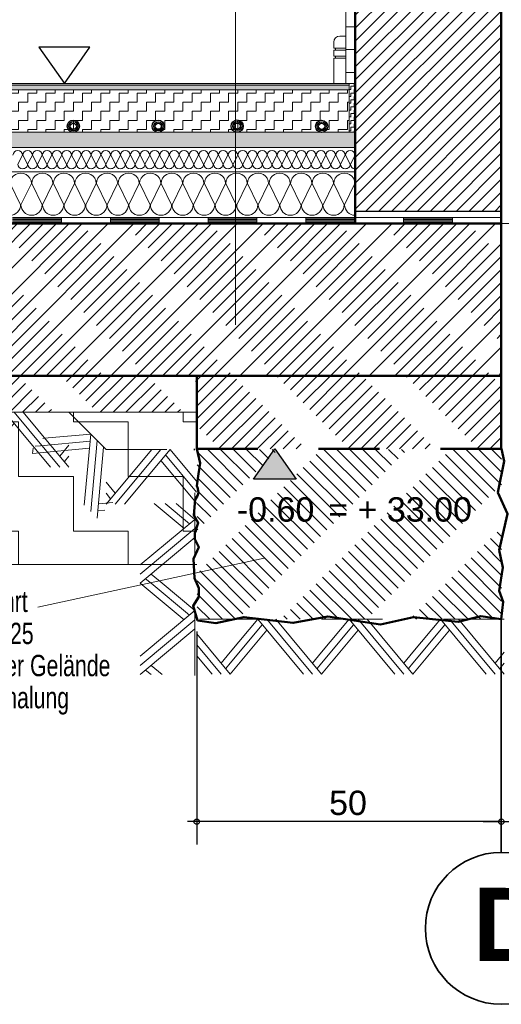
# Model space of a CAD drawing. Header units: metres. Extents: x 1306 to 1412, y -79 to 41.
# Tile 25 of 256: x 1388.522 to 1389.313, y -71.787 to -70.17. Entities that reach past the tile are written whole.
import ezdxf

# ---------------------------------------------------------------- set-up
doc = ezdxf.new("R2010")
doc.units = ezdxf.units.M
doc.header["$PDMODE"] = 65
for name, pattern in [('AUSGEZOGEN', [0]), ('PUNKT2_S9', [0.0015, 0, -0.0015]), ('STRICHLINIE2_S3', [0.055, 0.04, -0.015]), ('STRICHLINIE_S4', [0.008, 0.006, -0.002]), ('STRICHPUNKT2_S5', [0.5, 0.35, -0.05, 0.05, -0.05]), ('VERDECKT2_S2', [0.15, 0.1, -0.05])]:
    doc.linetypes.add(name, pattern=pattern)
doc.layers.add('XR$9$_43212', color=7, linetype='Continuous')
for name, color, linetype, lineweight in [('XR$9$Achsen', 4, 'AUSGEZOGEN', 13), ('XR$9$Allgemein', 4, 'AUSGEZOGEN', 13), ('XR$9$Fenster', 3, 'AUSGEZOGEN', 18), ('XR$9$Legende', 4, 'AUSGEZOGEN', 13), ('XR$9$Logos', 255, 'AUSGEZOGEN', 13), ('XR$9$Maßlinie 1_50', 7, 'AUSGEZOGEN', 25), ('XR$9$Muster', 4, 'AUSGEZOGEN', 13), ('XR$9$Schraffur', 4, 'AUSGEZOGEN', 13), ('XR$9$Text 1_100', 3, 'AUSGEZOGEN', 18), ('XR$9$Text 1_50', 3, 'AUSGEZOGEN', 18), ('XR$9$Türen', 3, 'AUSGEZOGEN', 18), ('XR$9$Wand', 1, 'AUSGEZOGEN', 50), ('XR$9$Wand Mauerwerk tr', 42, 'AUSGEZOGEN', 18), ('XR$9$Wegeflächen', 4, 'AUSGEZOGEN', 13)]:
    doc.layers.add(name, color=color, linetype=linetype, lineweight=lineweight)
doc.styles.add('ARIAL', font='arial.ttf')
doc.dimstyles.new('DIMSTYLE_32', dxfattribs={"dimtxt": 0.04, "dimasz": 0.03, "dimexe": 0, "dimexo": 1e-06, "dimgap": 0.02, "dimtad": 2, "dimdec": 1, "dimlfac": 100, "dimrnd": 0.5, "dimzin": 4, "dimdsep": 46, "dimtxsty": 'ARIAL', "dimblk1": 'ALL_ML_KREIS', "dimblk2": 'ALL_ML_KREIS', "dimsah": 1, "dimcen": 0, "dimse1": 1, "dimse2": 1, "dimclrd": 7, "dimclre": 7, "dimclrt": 7, "dimadec": 0, "dimazin": 0, "dimtfac": 1, "dimtdec": 0, "dimtix": 1, "dimtmove": 2, "dimatfit": 3, "dimfxl": 0, "dimtzin": 0, "dimlwd": 0, "dimlwe": 25, "dimarcsym": 0})

# ---------------------------------------------------------------- blocks, each defined once
blk = doc.blocks.new('NSY153')
at = {"color": 0, "linetype": 'ByBlock', "lineweight": -2}
for radius in [0.005, 0.00375, 0.0025]:
    blk.add_circle((0, 0), radius, dxfattribs=at)
blk = doc.blocks.new('NSY144')
at = {"color": 0, "linetype": 'ByBlock', "lineweight": -2}
for p, q in [((0.035, 0.05), (-0.035, 0.05)), ((-0.035, 0.05), (0, 0)), ((0, 0), (0.035, 0.05))]:
    blk.add_line(p, q, dxfattribs=at)
blk = doc.blocks.new('MUSTERELEMENT_2')
at = {"layer": 'XR$9$Muster', "color": 4, "linetype": 'AUSGEZOGEN', "lineweight": 13, "transparency": 33554687}
for p, q in [((1388.5103, -70.4945), (1388.6708, -70.4945)), ((1388.5103, -70.4965), (1388.5905, -70.4965)), ((1388.5103, -70.4985), (1388.5905, -70.4985)), ((1388.5103, -70.5005), (1388.5905, -70.5005)), ((1388.5103, -70.5025), (1388.5905, -70.5025)), ((1388.5905, -70.4945), (1388.5905, -70.5045)), ((1388.6708, -70.4945), (1388.8313, -70.4945)), ((1388.6708, -70.4945), (1388.6708, -70.5045)), ((1388.6708, -70.4945), (1388.6708, -70.5045)), ((1388.6708, -70.4965), (1388.751, -70.4965)), ((1388.6708, -70.4985), (1388.751, -70.4985)), ((1388.6708, -70.5005), (1388.751, -70.5005)), ((1388.6708, -70.5025), (1388.751, -70.5025)), ((1388.751, -70.4945), (1388.751, -70.5045)), ((1388.8313, -70.4945), (1388.9918, -70.4945)), ((1388.8313, -70.4945), (1388.8313, -70.5045)), ((1388.8313, -70.4945), (1388.8313, -70.5045)), ((1388.8313, -70.4965), (1388.9115, -70.4965)), ((1388.8313, -70.4985), (1388.9115, -70.4985)), ((1388.8313, -70.5005), (1388.9115, -70.5005)), ((1388.8313, -70.5025), (1388.9115, -70.5025)), ((1388.9115, -70.4945), (1388.9115, -70.5045)), ((1388.9918, -70.4945), (1389.1523, -70.4945)), ((1388.9918, -70.4945), (1388.9918, -70.5045)), ((1388.9918, -70.4945), (1388.9918, -70.5045)), ((1388.9918, -70.4965), (1389.072, -70.4965)), ((1388.9918, -70.4985), (1389.072, -70.4985)), ((1388.9918, -70.5005), (1389.072, -70.5005)), ((1388.9918, -70.5025), (1389.072, -70.5025)), ((1389.072, -70.4945), (1389.072, -70.5045)), ((1389.1523, -70.4945), (1389.3127, -70.4945)), ((1389.1523, -70.4945), (1389.1523, -70.5045)), ((1389.1523, -70.4945), (1389.1523, -70.5045)), ((1389.1523, -70.4965), (1389.2325, -70.4965)), ((1389.1523, -70.4985), (1389.2325, -70.4985)), ((1389.1523, -70.5005), (1389.2325, -70.5005)), ((1389.1523, -70.5025), (1389.2325, -70.5025)), ((1389.2325, -70.4945), (1389.2325, -70.5045)), ((1389.3127, -70.4945), (1389.3127, -70.4945)), ((1389.3127, -70.4945), (1389.3127, -70.5045)), ((1389.3127, -70.4945), (1389.3127, -70.5045)), ((1389.3127, -70.4965), (1389.3127, -70.4965)), ((1389.3127, -70.4985), (1389.3127, -70.4985)), ((1389.3127, -70.5005), (1389.3127, -70.5005)), ((1389.3127, -70.5025), (1389.3127, -70.5025)), ((1388.5103, -70.5045), (1388.6708, -70.5045)), ((1388.6708, -70.5045), (1388.8313, -70.5045)), ((1388.8313, -70.5045), (1388.9918, -70.5045)), ((1388.9918, -70.5045), (1389.1523, -70.5045)), ((1389.1523, -70.5045), (1389.3127, -70.5045)), ((1389.3127, -70.5045), (1389.3127, -70.5045))]:
    blk.add_line(p, q, dxfattribs=at)
blk = doc.blocks.new('MUSTERELEMENT_3')
at = {"layer": 'XR$9$Schraffur', "color": 52, "linetype": 'AUSGEZOGEN', "lineweight": 13, "transparency": 33554687}
for p, q in [((1388.5266, -70.392), (1388.5189, -70.407)), ((1388.5346, -70.407), (1388.5269, -70.392)), ((1388.5427, -70.392), (1388.5349, -70.407)), ((1388.5507, -70.407), (1388.543, -70.392)), ((1388.5587, -70.392), (1388.551, -70.407)), ((1388.5667, -70.407), (1388.559, -70.392)), ((1388.5748, -70.392), (1388.5671, -70.407)), ((1388.5828, -70.407), (1388.5751, -70.392)), ((1388.5908, -70.392), (1388.5831, -70.407)), ((1388.5989, -70.407), (1388.5911, -70.392)), ((1388.6069, -70.392), (1388.5992, -70.407)), ((1388.6149, -70.407), (1388.6072, -70.392)), ((1388.6229, -70.392), (1388.6152, -70.407)), ((1388.631, -70.407), (1388.6233, -70.392)), ((1388.639, -70.392), (1388.6313, -70.407)), ((1388.647, -70.407), (1388.6393, -70.392)), ((1388.6551, -70.392), (1388.6474, -70.407)), ((1388.6631, -70.407), (1388.6554, -70.392)), ((1388.6711, -70.392), (1388.6634, -70.407)), ((1388.6791, -70.407), (1388.6714, -70.392)), ((1388.6872, -70.392), (1388.6795, -70.407)), ((1388.6952, -70.407), (1388.6875, -70.392)), ((1388.7032, -70.392), (1388.6955, -70.407)), ((1388.7113, -70.407), (1388.7036, -70.392)), ((1388.7193, -70.392), (1388.7116, -70.407)), ((1388.7273, -70.407), (1388.7196, -70.392)), ((1388.7354, -70.392), (1388.7276, -70.407)), ((1388.7434, -70.407), (1388.7357, -70.392)), ((1388.7514, -70.392), (1388.7437, -70.407)), ((1388.7594, -70.407), (1388.7517, -70.392)), ((1388.7675, -70.392), (1388.7598, -70.407)), ((1388.7755, -70.407), (1388.7678, -70.392)), ((1388.7835, -70.392), (1388.7758, -70.407)), ((1388.7916, -70.407), (1388.7838, -70.392)), ((1388.7996, -70.392), (1388.7919, -70.407)), ((1388.8076, -70.407), (1388.7999, -70.392)), ((1388.8156, -70.392), (1388.8079, -70.407)), ((1388.8237, -70.407), (1388.816, -70.392)), ((1388.8317, -70.392), (1388.824, -70.407)), ((1388.8397, -70.407), (1388.832, -70.392)), ((1388.8478, -70.392), (1388.8401, -70.407)), ((1388.8558, -70.407), (1388.8481, -70.392)), ((1388.8638, -70.392), (1388.8561, -70.407)), ((1388.8718, -70.407), (1388.8641, -70.392)), ((1388.8799, -70.392), (1388.8722, -70.407)), ((1388.8879, -70.407), (1388.8802, -70.392)), ((1388.8959, -70.392), (1388.8882, -70.407)), ((1388.904, -70.407), (1388.8963, -70.392)), ((1388.912, -70.392), (1388.9043, -70.407)), ((1388.92, -70.407), (1388.9123, -70.392)), ((1388.9281, -70.392), (1388.9203, -70.407)), ((1388.9361, -70.407), (1388.9284, -70.392)), ((1388.9441, -70.392), (1388.9364, -70.407)), ((1388.9521, -70.407), (1388.9444, -70.392)), ((1388.9602, -70.392), (1388.9525, -70.407)), ((1388.9682, -70.407), (1388.9605, -70.392)), ((1388.9762, -70.392), (1388.9685, -70.407)), ((1388.9843, -70.407), (1388.9765, -70.392)), ((1388.9923, -70.392), (1388.9846, -70.407)), ((1389.0003, -70.407), (1388.9926, -70.392)), ((1389.0083, -70.392), (1389.0006, -70.407)), ((1389.0164, -70.407), (1389.0087, -70.392)), ((1389.0244, -70.392), (1389.0167, -70.407)), ((1389.0324, -70.407), (1389.0247, -70.392)), ((1389.0405, -70.392), (1389.0328, -70.407)), ((1389.0485, -70.407), (1389.0408, -70.392)), ((1389.0565, -70.392), (1389.0488, -70.407)), ((1389.0645, -70.407), (1389.0568, -70.392)), ((1389.0726, -70.392), (1389.0649, -70.407))]:
    blk.add_line(p, q, dxfattribs=at)
for centre, start_param, end_param in [((1388.5187, -70.392), 3.141593, 6.283185), ((1388.5348, -70.392), 3.141593, 6.283185), ((1388.5508, -70.392), 3.141593, 6.283185), ((1388.5669, -70.392), 3.141593, 6.283185), ((1388.583, -70.392), 3.141593, 6.283185), ((1388.599, -70.392), 3.141593, 6.283185), ((1388.6151, -70.392), 3.141593, 6.283185), ((1388.6311, -70.392), 3.141593, 6.283185), ((1388.6472, -70.392), 3.141593, 6.283185), ((1388.6632, -70.392), 3.141593, 6.283185), ((1388.6793, -70.392), 3.141593, 6.283185), ((1388.6954, -70.392), 3.141593, 6.283185), ((1388.7114, -70.392), 3.141593, 6.283185), ((1388.7275, -70.392), 3.141593, 6.283185), ((1388.7435, -70.392), 3.141593, 6.283185), ((1388.7596, -70.392), 3.141593, 6.283185), ((1388.7757, -70.392), 3.141593, 6.283185), ((1388.7917, -70.392), 3.141593, 6.283185), ((1388.8078, -70.392), 3.141593, 6.283185), ((1388.8238, -70.392), 3.141593, 6.283185), ((1388.8399, -70.392), 3.141593, 6.283185), ((1388.8559, -70.392), 3.141593, 6.283185), ((1388.872, -70.392), 3.141593, 6.283185), ((1388.8881, -70.392), 3.141593, 6.283185), ((1388.9041, -70.392), 3.141593, 6.283185), ((1388.9202, -70.392), 3.141593, 6.283185), ((1388.9362, -70.392), 3.141593, 6.283185), ((1388.9523, -70.392), 3.141593, 6.283185), ((1388.9684, -70.392), 3.141593, 6.283185), ((1388.9844, -70.392), 3.141593, 6.283185), ((1389.0005, -70.392), 3.141593, 6.283185), ((1389.0165, -70.392), 3.141593, 6.283185), ((1389.0326, -70.392), 3.141593, 6.283185), ((1389.0487, -70.392), 3.141593, 6.283185), ((1389.0647, -70.392), 3.141593, 6.283185), ((1388.5268, -70.407), 0, 1.570796), ((1388.5268, -70.407), 1.570796, 3.141593), ((1388.5428, -70.407), 0, 1.570796), ((1388.5428, -70.407), 1.570796, 3.141593), ((1388.5589, -70.407), 0, 1.570796), ((1388.5589, -70.407), 1.570796, 3.141593), ((1388.5749, -70.407), 0, 1.570796), ((1388.5749, -70.407), 1.570796, 3.141593), ((1388.591, -70.407), 0, 1.570796), ((1388.591, -70.407), 1.570796, 3.141593), ((1388.607, -70.407), 0, 1.570796), ((1388.607, -70.407), 1.570796, 3.141593), ((1388.6231, -70.407), 0, 1.570796), ((1388.6231, -70.407), 1.570796, 3.141593), ((1388.6392, -70.407), 0, 1.570796), ((1388.6392, -70.407), 1.570796, 3.141593), ((1388.6552, -70.407), 0, 1.570796), ((1388.6552, -70.407), 1.570796, 3.141593), ((1388.6713, -70.407), 0, 1.570796), ((1388.6713, -70.407), 1.570796, 3.141593), ((1388.6873, -70.407), 0, 1.570796), ((1388.6873, -70.407), 1.570796, 3.141593), ((1388.7034, -70.407), 0, 1.570796), ((1388.7034, -70.407), 1.570796, 3.141593), ((1388.7195, -70.407), 0, 1.570796), ((1388.7195, -70.407), 1.570796, 3.141593), ((1388.7355, -70.407), 0, 1.570796), ((1388.7355, -70.407), 1.570796, 3.141593), ((1388.7516, -70.407), 0, 1.570796), ((1388.7516, -70.407), 1.570796, 3.141593), ((1388.7676, -70.407), 0, 1.570796), ((1388.7676, -70.407), 1.570796, 3.141593), ((1388.7837, -70.407), 0, 1.570796), ((1388.7837, -70.407), 1.570796, 3.141593), ((1388.7997, -70.407), 0, 1.570796), ((1388.7997, -70.407), 1.570796, 3.141593), ((1388.8158, -70.407), 0, 1.570796), ((1388.8158, -70.407), 1.570796, 3.141593), ((1388.8319, -70.407), 0, 1.570796), ((1388.8319, -70.407), 1.570796, 3.141593), ((1388.8479, -70.407), 0, 1.570796), ((1388.8479, -70.407), 1.570796, 3.141593), ((1388.864, -70.407), 0, 1.570796), ((1388.864, -70.407), 1.570796, 3.141593), ((1388.88, -70.407), 0, 1.570796), ((1388.88, -70.407), 1.570796, 3.141593), ((1388.8961, -70.407), 0, 1.570796), ((1388.8961, -70.407), 1.570796, 3.141593), ((1388.9122, -70.407), 0, 1.570796), ((1388.9122, -70.407), 1.570796, 3.141593), ((1388.9282, -70.407), 0, 1.570796), ((1388.9282, -70.407), 1.570796, 3.141593), ((1388.9443, -70.407), 0, 1.570796), ((1388.9443, -70.407), 1.570796, 3.141593), ((1388.9603, -70.407), 0, 1.570796), ((1388.9603, -70.407), 1.570796, 3.141593), ((1388.9764, -70.407), 0, 1.570796), ((1388.9764, -70.407), 1.570796, 3.141593), ((1388.9924, -70.407), 0, 1.570796), ((1388.9924, -70.407), 1.570796, 3.141593), ((1389.0085, -70.407), 0, 1.570796), ((1389.0085, -70.407), 1.570796, 3.141593), ((1389.0246, -70.407), 0, 1.570796), ((1389.0246, -70.407), 1.570796, 3.141593), ((1389.0406, -70.407), 0, 1.570796), ((1389.0406, -70.407), 1.570796, 3.141593), ((1389.0567, -70.407), 0, 1.570796), ((1389.0567, -70.407), 1.570796, 3.141593), ((1389.0727, -70.407), 0, 1.570796)]:
    blk.add_ellipse(centre, major_axis=(-0.00787, 0), ratio=0.934093, start_param=start_param, end_param=end_param, dxfattribs=at)
blk = doc.blocks.new('MUSTERELEMENT_4')
at = {"layer": 'XR$9$Schraffur', "color": 52, "linetype": 'AUSGEZOGEN', "lineweight": 13, "transparency": 33554687}
for p, q in [((1388.5063, -70.4386), (1388.5233, -70.4736)), ((1388.524, -70.4736), (1388.541, -70.4386)), ((1388.5417, -70.4386), (1388.5588, -70.4736)), ((1388.5595, -70.4736), (1388.5765, -70.4386)), ((1388.5772, -70.4386), (1388.5942, -70.4736)), ((1388.5949, -70.4736), (1388.6119, -70.4386)), ((1388.6126, -70.4386), (1388.6296, -70.4736)), ((1388.6303, -70.4736), (1388.6473, -70.4386)), ((1388.648, -70.4386), (1388.665, -70.4736)), ((1388.6657, -70.4736), (1388.6827, -70.4386)), ((1388.6834, -70.4386), (1388.7004, -70.4736)), ((1388.7012, -70.4736), (1388.7182, -70.4386)), ((1388.7189, -70.4386), (1388.7359, -70.4736)), ((1388.7366, -70.4736), (1388.7536, -70.4386)), ((1388.7543, -70.4386), (1388.7713, -70.4736)), ((1388.772, -70.4736), (1388.789, -70.4386)), ((1388.7897, -70.4386), (1388.8067, -70.4736)), ((1388.8074, -70.4736), (1388.8244, -70.4386)), ((1388.8251, -70.4386), (1388.8421, -70.4736)), ((1388.8428, -70.4736), (1388.8598, -70.4386)), ((1388.8606, -70.4386), (1388.8776, -70.4736)), ((1388.8783, -70.4736), (1388.8953, -70.4386)), ((1388.896, -70.4386), (1388.913, -70.4736)), ((1388.9137, -70.4736), (1388.9307, -70.4386)), ((1388.9314, -70.4386), (1388.9484, -70.4736)), ((1388.9491, -70.4736), (1388.9661, -70.4386)), ((1388.9668, -70.4386), (1388.9838, -70.4736)), ((1388.9845, -70.4736), (1389.0015, -70.4386)), ((1389.0022, -70.4386), (1389.0192, -70.4736)), ((1389.02, -70.4736), (1389.037, -70.4386)), ((1389.0377, -70.4386), (1389.0547, -70.4736)), ((1389.0554, -70.4736), (1389.0724, -70.4386))]:
    blk.add_line(p, q, dxfattribs=at)
for centre, start_param, end_param in [((1388.5237, -70.4386), 0, 3.141593), ((1388.5591, -70.4386), 0, 3.141593), ((1388.5945, -70.4386), 0, 3.141593), ((1388.63, -70.4386), 0, 3.141593), ((1388.6654, -70.4386), 0, 3.141593), ((1388.7008, -70.4386), 0, 3.141593), ((1388.7362, -70.4386), 0, 3.141593), ((1388.7716, -70.4386), 0, 3.141593), ((1388.8071, -70.4386), 0, 3.141593), ((1388.8425, -70.4386), 0, 3.141593), ((1388.8779, -70.4386), 0, 3.141593), ((1388.9133, -70.4386), 0, 3.141593), ((1388.9488, -70.4386), 0, 3.141593), ((1388.9842, -70.4386), 0, 3.141593), ((1389.0196, -70.4386), 0, 3.141593), ((1389.055, -70.4386), 0, 3.141593), ((1388.506, -70.4736), 4.712389, 6.283185), ((1388.5414, -70.4736), 3.141593, 4.712389), ((1388.5414, -70.4736), 4.712389, 6.283185), ((1388.5768, -70.4736), 3.141593, 4.712389), ((1388.5768, -70.4736), 4.712389, 6.283185), ((1388.6122, -70.4736), 3.141593, 4.712389), ((1388.6122, -70.4736), 4.712389, 6.283185), ((1388.6477, -70.4736), 3.141593, 4.712389), ((1388.6477, -70.4736), 4.712389, 6.283185), ((1388.6831, -70.4736), 3.141593, 4.712389), ((1388.6831, -70.4736), 4.712389, 6.283185), ((1388.7185, -70.4736), 3.141593, 4.712389), ((1388.7185, -70.4736), 4.712389, 6.283185), ((1388.7539, -70.4736), 3.141593, 4.712389), ((1388.7539, -70.4736), 4.712389, 6.283185), ((1388.7894, -70.4736), 3.141593, 4.712389), ((1388.7894, -70.4736), 4.712389, 6.283185), ((1388.8248, -70.4736), 3.141593, 4.712389), ((1388.8248, -70.4736), 4.712389, 6.283185), ((1388.8602, -70.4736), 3.141593, 4.712389), ((1388.8602, -70.4736), 4.712389, 6.283185), ((1388.8956, -70.4736), 3.141593, 4.712389), ((1388.8956, -70.4736), 4.712389, 6.283185), ((1388.931, -70.4736), 3.141593, 4.712389), ((1388.931, -70.4736), 4.712389, 6.283185), ((1388.9665, -70.4736), 3.141593, 4.712389), ((1388.9665, -70.4736), 4.712389, 6.283185), ((1389.0019, -70.4736), 3.141593, 4.712389), ((1389.0019, -70.4736), 4.712389, 6.283185), ((1389.0373, -70.4736), 3.141593, 4.712389), ((1389.0373, -70.4736), 4.712389, 6.283185), ((1389.0727, -70.4736), 3.141593, 4.712389)]:
    blk.add_ellipse(centre, major_axis=(0.0174, 0), ratio=0.988063, start_param=start_param, end_param=end_param, dxfattribs=at)
blk = doc.blocks.new('MUSTERELEMENT_7')
at = {"layer": 'XR$9$Wand', "color": 52, "linetype": 'AUSGEZOGEN', "lineweight": 13, "transparency": 33554687}
for p, q in [((1388.9127, -71.1545), (1388.8677, -71.2085)), ((1388.9202, -71.1635), (1388.8677, -71.2265)), ((1388.9877, -71.2445), (1388.9127, -71.1545)), ((1389.0027, -71.2445), (1388.9277, -71.1545)), ((1389.0177, -71.2445), (1388.9427, -71.1545)), ((1389.0627, -71.1545), (1389.0177, -71.2085)), ((1389.0702, -71.1635), (1389.0177, -71.2265)), ((1389.1377, -71.2445), (1389.0627, -71.1545)), ((1389.1527, -71.2445), (1389.0777, -71.1545)), ((1389.1677, -71.2445), (1389.0927, -71.1545)), ((1389.2127, -71.1545), (1389.1677, -71.2085)), ((1389.2202, -71.1635), (1389.1677, -71.2265)), ((1389.2877, -71.2445), (1389.2127, -71.1545)), ((1389.3027, -71.2445), (1389.2277, -71.1545)), ((1389.3177, -71.2445), (1389.2427, -71.1545)), ((1388.8677, -71.2445), (1388.8127, -71.1785)), ((1388.9277, -71.1725), (1388.8677, -71.2445)), ((1389.0777, -71.1725), (1389.0177, -71.2445)), ((1389.2277, -71.1725), (1389.1677, -71.2445)), ((1388.8527, -71.2445), (1388.8127, -71.1965)), ((1388.8377, -71.2445), (1388.8127, -71.2145)), ((1388.8677, -71.2085), (1388.8527, -71.2265)), ((1389.0177, -71.2085), (1389.0027, -71.2265)), ((1389.1677, -71.2085), (1389.1527, -71.2265)), ((1389.3177, -71.2085), (1389.3027, -71.2265)), ((1388.8677, -71.2265), (1388.8602, -71.2355)), ((1389.0177, -71.2265), (1389.0102, -71.2355)), ((1389.1677, -71.2265), (1389.1602, -71.2355)), ((1389.3177, -71.2265), (1389.3102, -71.2355))]:
    blk.add_line(p, q, dxfattribs=at)
blk = doc.blocks.new('MUSTERELEMENT_12')
at = {"layer": 'XR$9$Wand', "color": 52, "linetype": 'AUSGEZOGEN', "lineweight": 13, "transparency": 33554687}
for p, q in [((1388.6637, -70.9654), (1388.7387, -70.8754)), ((1388.6787, -70.9654), (1388.7537, -70.8754)), ((1388.6937, -70.9654), (1388.7687, -70.8754)), ((1388.7687, -70.8754), (1388.8122, -70.9277)), ((1388.7612, -70.8844), (1388.8122, -70.9457)), ((1388.7537, -70.8934), (1388.8122, -70.9637)), ((1388.6637, -70.9294), (1388.6787, -70.9474)), ((1388.6637, -70.9474), (1388.6712, -70.9564))]:
    blk.add_line(p, q, dxfattribs=at)
blk = doc.blocks.new('MUSTERELEMENT_13')
at = {"layer": 'XR$9$Wand', "color": 52, "linetype": 'AUSGEZOGEN', "lineweight": 13, "transparency": 33554687}
for p, q in [((1388.5685, -70.8566), (1388.5598, -70.8574)), ((1388.6385, -70.8503), (1388.5685, -70.8566)), ((1388.6279, -70.967), (1388.6385, -70.8503)), ((1388.543, -70.8821), (1388.5438, -70.8734)), ((1388.6364, -70.8736), (1388.543, -70.8821)), ((1388.5558, -70.8694), (1388.5471, -70.8702)), ((1388.6374, -70.8619), (1388.5558, -70.8694)), ((1388.6385, -70.9776), (1388.6491, -70.8609)), ((1388.6491, -70.9882), (1388.6597, -70.8715)), ((1388.6746, -70.9627), (1388.6512, -70.9648)), ((1388.6618, -70.9754), (1388.6502, -70.9765))]:
    blk.add_line(p, q, dxfattribs=at)
blk = doc.blocks.new('MUSTERELEMENT_14')
at = {"layer": 'XR$9$Wand', "color": 52, "linetype": 'AUSGEZOGEN', "lineweight": 13, "transparency": 33554687}
for p, q in [((1387.8977, -70.8145), (1387.8723, -70.845)), ((1387.9052, -70.8235), (1387.8723, -70.863)), ((1387.9727, -70.9045), (1387.8977, -70.8145)), ((1387.9877, -70.9045), (1387.9127, -70.8145)), ((1388.0027, -70.9045), (1387.9277, -70.8145)), ((1388.0477, -70.8145), (1388.0027, -70.8685)), ((1388.0552, -70.8235), (1388.0027, -70.8865)), ((1388.1227, -70.9045), (1388.0477, -70.8145)), ((1388.1377, -70.9045), (1388.0627, -70.8145)), ((1388.1527, -70.9045), (1388.0777, -70.8145)), ((1388.1977, -70.8145), (1388.1527, -70.8685)), ((1388.2052, -70.8235), (1388.1527, -70.8865)), ((1388.2727, -70.9045), (1388.1977, -70.8145)), ((1388.2877, -70.9045), (1388.2127, -70.8145)), ((1388.3027, -70.9045), (1388.2277, -70.8145)), ((1388.3477, -70.8145), (1388.3027, -70.8685)), ((1388.3552, -70.8235), (1388.3027, -70.8865)), ((1388.4227, -70.9045), (1388.3477, -70.8145)), ((1388.4377, -70.9045), (1388.3627, -70.8145)), ((1388.4527, -70.9045), (1388.3777, -70.8145)), ((1388.4977, -70.8145), (1388.4527, -70.8685)), ((1388.5052, -70.8235), (1388.4527, -70.8865)), ((1388.5727, -70.9045), (1388.4977, -70.8145)), ((1388.5877, -70.9045), (1388.5127, -70.8145)), ((1388.6027, -70.9045), (1388.5277, -70.8145)), ((1387.9127, -70.8325), (1387.8723, -70.881)), ((1388.0627, -70.8325), (1388.0027, -70.9045)), ((1388.2127, -70.8325), (1388.1527, -70.9045)), ((1388.3627, -70.8325), (1388.3027, -70.9045)), ((1388.5127, -70.8325), (1388.4527, -70.9045)), ((1388.0027, -70.8685), (1387.9877, -70.8865)), ((1388.1527, -70.8685), (1388.1377, -70.8865)), ((1388.3027, -70.8685), (1388.2877, -70.8865)), ((1388.4527, -70.8685), (1388.4377, -70.8865)), ((1388.6027, -70.8685), (1388.5877, -70.8865)), ((1388.0027, -70.8865), (1387.9952, -70.8955)), ((1388.1527, -70.8865), (1388.1452, -70.8955)), ((1388.3027, -70.8865), (1388.2952, -70.8955)), ((1388.4527, -70.8865), (1388.4452, -70.8955)), ((1388.6027, -70.8865), (1388.5952, -70.8955))]:
    blk.add_line(p, q, dxfattribs=at)
blk = doc.blocks.new('MUSTERELEMENT_15')
at = {"layer": 'XR$9$Wand', "color": 52, "linetype": 'AUSGEZOGEN', "lineweight": 13, "transparency": 33554687}
for p, q in [((1388.7917, -71.0053), (1388.7428, -70.9645)), ((1388.8007, -70.9978), (1388.7608, -70.9645)), ((1388.8097, -70.9903), (1388.7788, -70.9645)), ((1388.7197, -71.0653), (1388.8097, -70.9903)), ((1388.7197, -71.0803), (1388.8097, -71.0053)), ((1388.7197, -71.0953), (1388.8097, -71.0203)), ((1388.7557, -71.0953), (1388.7377, -71.0803)), ((1388.7917, -71.1553), (1388.7197, -71.0953)), ((1388.7377, -71.0953), (1388.7287, -71.0878)), ((1388.8007, -71.1478), (1388.7377, -71.0953)), ((1388.8097, -71.1403), (1388.7557, -71.0953)), ((1388.7197, -71.2153), (1388.8097, -71.1403)), ((1388.7197, -71.2303), (1388.8097, -71.1553)), ((1388.7197, -71.2453), (1388.8097, -71.1703)), ((1388.7557, -71.2453), (1388.7377, -71.2303)), ((1388.7377, -71.2453), (1388.7287, -71.2378))]:
    blk.add_line(p, q, dxfattribs=at)
blk = doc.blocks.new('COMPLEX_KOTENVERMASSUNG_1')
at = {"layer": 'XR$9$_43212', "linetype": 'AUSGEZOGEN', "lineweight": 25, "transparency": 33554687}
blk.add_hatch(color=7, dxfattribs=at).paths.add_polyline_path([(1388.9757, -70.9245), (1388.9057, -70.9245), (1388.9407, -70.8745)], flags=16)
at = {"layer": 'XR$9$_43212', "color": 7, "linetype": 'AUSGEZOGEN', "lineweight": 25, "transparency": 33554687}
for p, q in [((1388.9057, -70.9245), (1388.9407, -70.8745)), ((1388.9407, -70.8745), (1388.9757, -70.9245)), ((1388.9407, -70.8745), (1388.9407, -70.8745)), ((1388.9407, -70.8745), (1388.9407, -70.8745)), ((1388.9407, -70.8745), (1388.9407, -70.8745)), ((1388.9407, -70.8745), (1388.9407, -70.8745)), ((1388.9757, -70.9245), (1388.9057, -70.9245))]:
    blk.add_line(p, q, dxfattribs=at)
at = {"layer": 'XR$9$_43212', "color": 7, "linetype": 'AUSGEZOGEN', "lineweight": 25, "transparency": 33554687, "insert": (1388.8784, -70.9947), "char_height": 0.04, "width": 0.147235, "attachment_point": 7, "style": 'ARIAL'}
blk.add_mtext('\\W1.00;-0.60', dxfattribs=at)
blk = doc.blocks.new('ALL_ML_KREIS')
at = {"color": 0, "linetype": 'ByBlock', "lineweight": -2}
for p, q in [((-1, 0), (0.5, 0)), ((0, -0.5), (0, 0.5))]:
    blk.add_line(p, q, dxfattribs=at)
blk.add_circle((0, 0), 0.15, dxfattribs=at)
blk = doc.blocks.new('*D1317')
at = {"layer": 'DEFPOINTS', "color": 7, "linetype": 'AUSGEZOGEN', "lineweight": 25, "transparency": 33554687}
for p in [(1388.9784, -70.7545), (1387.6685, -71.1545), (1388.5127, -71.1545)]:
    blk.add_point(p, dxfattribs=at)
at = {"layer": 'XR$9$Maßlinie 1_50', "color": 7, "linetype": 'AUSGEZOGEN', "lineweight": -2, "transparency": 33554687}
blk.add_line((1387.6685, -71.1545), (1387.6685, -70.7545), dxfattribs=at)
at = {"layer": 'XR$9$Maßlinie 1_50', "color": 7, "linetype": 'AUSGEZOGEN', "lineweight": 25, "transparency": 33554687, "xscale": 0.03, "yscale": 0.03, "zscale": 0.03}
for p, rotation in [((1387.6685, -70.7545), 90), ((1387.6685, -71.1545), 270)]:
    blk.add_blockref('ALL_ML_KREIS', p, dxfattribs=dict(at, rotation=rotation))
at = {"layer": 'XR$9$Maßlinie 1_50', "color": 7, "linetype": 'AUSGEZOGEN', "lineweight": 25, "transparency": 33554687, "insert": (1387.6378, -70.9563), "char_height": 0.04, "width": 0.16, "attachment_point": 5, "rotation": 90, "style": 'ARIAL'}
blk.add_mtext('\\A1;{\\A1;{40\\H0.026400;\\S^ ;}}', dxfattribs=at)
blk = doc.blocks.new('*D1318')
at = {"layer": 'DEFPOINTS', "color": 7, "linetype": 'AUSGEZOGEN', "lineweight": 25, "transparency": 33554687}
for p in [(1388.9784, -70.5045), (1387.6685, -70.7545), (1388.9784, -70.7545)]:
    blk.add_point(p, dxfattribs=at)
at = {"layer": 'XR$9$Maßlinie 1_50', "color": 7, "linetype": 'AUSGEZOGEN', "lineweight": -2, "transparency": 33554687}
blk.add_line((1387.6685, -70.7545), (1387.6685, -70.5045), dxfattribs=at)
at = {"layer": 'XR$9$Maßlinie 1_50', "color": 7, "linetype": 'AUSGEZOGEN', "lineweight": 25, "transparency": 33554687, "xscale": 0.03, "yscale": 0.03, "zscale": 0.03}
for p, rotation in [((1387.6685, -70.5045), 90), ((1387.6685, -70.7545), 270)]:
    blk.add_blockref('ALL_ML_KREIS', p, dxfattribs=dict(at, rotation=rotation))
at = {"layer": 'XR$9$Maßlinie 1_50', "color": 7, "linetype": 'AUSGEZOGEN', "lineweight": 25, "transparency": 33554687, "insert": (1387.6378, -70.6315), "char_height": 0.04, "width": 0.16, "attachment_point": 5, "rotation": 90, "style": 'ARIAL'}
blk.add_mtext('\\A1;{\\A1;{25\\H0.026400;\\S^ ;}}', dxfattribs=at)
blk = doc.blocks.new('*D1319')
at = {"layer": 'DEFPOINTS', "color": 7, "linetype": 'AUSGEZOGEN', "lineweight": 25, "transparency": 33554687}
for p in [(1388.9784, -70.2745), (1387.6685, -70.5045), (1388.9784, -70.5045)]:
    blk.add_point(p, dxfattribs=at)
at = {"layer": 'XR$9$Maßlinie 1_50', "color": 7, "linetype": 'AUSGEZOGEN', "lineweight": -2, "transparency": 33554687}
blk.add_line((1387.6685, -70.5045), (1387.6685, -70.2745), dxfattribs=at)
at = {"layer": 'XR$9$Maßlinie 1_50', "color": 7, "linetype": 'AUSGEZOGEN', "lineweight": 25, "transparency": 33554687, "xscale": 0.03, "yscale": 0.03, "zscale": 0.03}
for p, rotation in [((1387.6685, -70.2745), 90), ((1387.6685, -70.5045), 270)]:
    blk.add_blockref('ALL_ML_KREIS', p, dxfattribs=dict(at, rotation=rotation))
at = {"layer": 'XR$9$Maßlinie 1_50', "color": 7, "linetype": 'AUSGEZOGEN', "lineweight": 25, "transparency": 33554687, "insert": (1387.6378, -70.3913), "char_height": 0.04, "width": 0.16, "attachment_point": 5, "rotation": 90, "style": 'ARIAL'}
blk.add_mtext('\\A1;{\\A1;{23\\H0.026400;\\S^ ;}}', dxfattribs=at)
blk = doc.blocks.new('*D1331')
at = {"layer": 'DEFPOINTS', "color": 7, "linetype": 'AUSGEZOGEN', "lineweight": 25, "transparency": 33554687}
for p in [(1388.8127, -71.0965), (1389.3127, -71.2165), (1389.3127, -71.4869)]:
    blk.add_point(p, dxfattribs=at)
at = {"layer": 'XR$9$Maßlinie 1_50', "color": 7, "linetype": 'AUSGEZOGEN', "lineweight": -2, "transparency": 33554687}
blk.add_line((1389.3127, -71.4869), (1388.8127, -71.4869), dxfattribs=at)
at = {"layer": 'XR$9$Maßlinie 1_50', "color": 7, "linetype": 'AUSGEZOGEN', "lineweight": 25, "transparency": 33554687, "xscale": 0.03, "yscale": 0.03, "zscale": 0.03}
for p, rotation in [((1388.8127, -71.4869), 180), ((1389.3127, -71.4869), 360)]:
    blk.add_blockref('ALL_ML_KREIS', p, dxfattribs=dict(at, rotation=rotation))
at = {"layer": 'XR$9$Maßlinie 1_50', "color": 7, "linetype": 'AUSGEZOGEN', "lineweight": 25, "transparency": 33554687, "insert": (1389.061, -71.4563), "char_height": 0.04, "width": 0.16, "attachment_point": 5, "style": 'ARIAL'}
blk.add_mtext('\\A1;{\\A1;{50\\H0.026400;\\S^ ;}}', dxfattribs=at)

msp = doc.modelspace()

# ---------------------------------------------------------------- hatches: boundary and pattern name
at = {"layer": 'XR$9$Fenster', "linetype": 'AUSGEZOGEN', "lineweight": 13, "transparency": 33554687}
msp.add_hatch(color=9, dxfattribs=at).paths.add_polyline_path([(1389.0627, -70.2745), (1387.8684, -70.2745), (1387.8684, -70.2845), (1389.0627, -70.2845)])
at = {"layer": 'XR$9$Muster', "linetype": 'AUSGEZOGEN', "lineweight": 13, "transparency": 33554687}
h = msp.add_hatch(dxfattribs=at)
h.set_pattern_fill('MUSTER', color=4, scale=0.01875, style=0, pattern_type=2)
h.set_pattern_definition([(0, (0.0375, 0.0375), (0.01875, 0.01875), [0.01875, -0.01875]), (90, (0.0375, 0.0375), (-0.01875, 0.01875), [0.01875, -0.01875])])
h.paths.add_polyline_path([(1389.0727, -70.2745), (1389.0577, -70.2745), (1389.0577, -69.2441), (1389.0727, -69.2441)], flags=0)
at = {"layer": 'XR$9$Muster', "linetype": 'PUNKT2_S9', "lineweight": 13, "transparency": 33554687}
h = msp.add_hatch(dxfattribs=at)
h.set_pattern_fill('MUSTER', color=35, scale=0.09, style=0, pattern_type=2)
h.set_pattern_definition([(0, (0.18, 0.18), (0.09, 0.09), [0.09, -0.09]), (90, (0.18, 0.18), (-0.09, 0.09), [0.09, -0.09])])
h.paths.add_polyline_path([(1388.8127, -71.0645), (1388.8127, -70.8145), (1387.8684, -70.8145), (1387.8684, -71.0645)], flags=0)
at = {"layer": 'XR$9$Schraffur', "linetype": 'AUSGEZOGEN', "lineweight": 13, "transparency": 33554687}
h = msp.add_hatch(dxfattribs=at)
h.set_pattern_fill('SCHRAFFUR_5', color=52, scale=0.01, style=0, pattern_type=2)
h.set_pattern_definition([(45, (0, 0), (-0.02121320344, 0.02121320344), []), (45, (-0.010607, 0.010607), (-0.02121320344, 0.02121320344), [])])
h.paths.add_polyline_path([(1389.3127, -69.2441), (1389.3127, -70.4845), (1389.0727, -70.4845), (1389.0727, -69.2441)], flags=0)
h = msp.add_hatch(dxfattribs=at)
h.set_pattern_fill('MUSTER', color=52, scale=0.015, angle=90, style=0, pattern_type=2)
h.set_pattern_definition([(90, (-0.03, 0.03), (-0.015, 0.015), [0.015, -0.015]), (180, (-0.03, 0.03), (-0.015, -0.015), [0.015, -0.015])])
h.paths.add_polyline_path([(1389.0622, -70.3545), (1389.0622, -70.2845), (1387.8684, -70.2845), (1387.8684, -70.3545)], flags=0)
h = msp.add_hatch(dxfattribs=at)
h.set_pattern_fill('MUSTER', color=52, scale=0.01125, style=0, pattern_type=2)
h.set_pattern_definition([(0, (0.0225, 0.0225), (0.01125, 0.01125), [0.01125, -0.01125]), (90, (0.0225, 0.0225), (-0.01125, 0.01125), [0.01125, -0.01125])])
h.paths.add_polyline_path([(1389.0727, -70.3795), (1389.0727, -70.3545), (1387.8684, -70.3545), (1387.8684, -70.3795)], flags=0)
h = msp.add_hatch(dxfattribs=at)
h.set_pattern_fill('SCHRAFFUR_7', color=52, scale=0.01, style=0, pattern_type=2)
h.set_pattern_definition([(45, (0, 0), (-0.02121320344, 0.02121320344), []), (45, (-0.010607, 0.010607), (-0.02121320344, 0.02121320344), [0.1, -0.05])])
h.paths.add_polyline_path([(1387.8684, -70.5045), (1387.8684, -70.7545), (1389.3127, -70.7545), (1389.3127, -70.5045)], flags=0)
h = msp.add_hatch(dxfattribs=at)
h.set_pattern_fill('SCHRAFFUR_10', color=52, scale=0.01, angle=90, style=0, pattern_type=2)
h.set_pattern_definition([(225, (0, 0), (0.02121320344, -0.02121320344), [0.1, -0.05]), (225, (0.010607, -0.010607), (0.02121320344, -0.02121320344), [0.1, -0.05])])
h.paths.add_polyline_path([(1388.8127, -70.8145), (1388.8127, -70.7545), (1387.8684, -70.7545), (1387.8684, -70.8145)], flags=0)
h = msp.add_hatch(dxfattribs=at)
h.set_pattern_fill('SCHRAFFUR_8', color=52, scale=0.01, style=0, pattern_type=2)
h.set_pattern_definition([(45, (0, 0), (-0.02121320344, 0.02121320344), [0.1, -0.05]), (45, (-0.010607, 0.010607), (-0.02121320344, 0.02121320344), [0.1, -0.05])])
h.paths.add_polyline_path([(1388.8127, -70.8745), (1389.3127, -70.8745), (1389.3127, -70.7545), (1388.8127, -70.7545)], flags=0)
h = msp.add_hatch(dxfattribs=at)
h.set_pattern_fill('SCHRAFFUR_8', color=52, scale=0.01, angle=270, style=0, pattern_type=2)
h.set_pattern_definition([(315, (0, 0), (0.02121320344, 0.02121320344), [0.1, -0.05]), (315, (0.010607, 0.010607), (0.02121320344, 0.02121320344), [0.1, -0.05])])
h.paths.add_polyline_path([(1388.8133, -71.1545), (1389.3133, -71.1545), (1389.3133, -70.8754), (1388.8133, -70.8754)], flags=0)
at = {"layer": 'XR$9$Wegeflächen', "linetype": 'AUSGEZOGEN', "lineweight": 13, "transparency": 33554687}
h = msp.add_hatch(dxfattribs=at)
h.set_pattern_fill('MUSTER', scale=0.005625, angle=90, style=0, pattern_type=2)
h.set_pattern_definition([(90, (-0.01125, 0.01125), (-0.005625, 0.005625), [0.005625, -0.005625]), (180, (-0.01125, 0.01125), (-0.005625, -0.005625), [0.005625, -0.005625])])
h.paths.add_polyline_path([(1389.0627, -70.3545), (1389.0727, -70.3545), (1389.0727, -70.2745), (1389.0627, -70.2745)], flags=0)

# ---------------------------------------------------------------- linework, layer by layer
at = {"layer": 'XR$9$Achsen', "color": 4, "linetype": 'STRICHPUNKT2_S5', "lineweight": 35, "transparency": 33554687}
for p, q in [((1389.3127, -71.5375), (1389.3127, -71.1545)), ((1389.3127, -71.1545), (1389.3127, -71.5275))]:
    msp.add_line(p, q, dxfattribs=at)
at = {"layer": 'XR$9$Achsen', "color": 4, "linetype": 'AUSGEZOGEN', "lineweight": 35, "transparency": 33554687}
msp.add_circle((1389.3127, -71.6622), 0.1247, dxfattribs=at)
at = {"layer": 'XR$9$Allgemein', "color": 4, "linetype": 'VERDECKT2_S2', "lineweight": 13, "transparency": 33554687}
msp.add_line((1389.3127, -70.5045), (1389.4187, -70.5045), dxfattribs=at)
at = {"layer": 'XR$9$Allgemein', "color": 7, "linetype": 'AUSGEZOGEN', "lineweight": 13, "transparency": 33554687}
msp.add_line((1387.8684, -70.8145), (1388.8127, -70.8145), dxfattribs=at)
at = {"layer": 'XR$9$Legende', "color": 4, "linetype": 'STRICHLINIE2_S3', "lineweight": 13, "transparency": 33554687}
for p, q in [((1388.6027, -70.8145), (1387.8723, -70.8145)), ((1388.6637, -70.8754), (1388.6027, -70.8145)), ((1388.6637, -70.8754), (1388.8122, -70.8754)), ((1388.8097, -71.2468), (1388.8097, -70.8745)), ((1389.3177, -71.1545), (1388.8127, -71.1545))]:
    msp.add_line(p, q, dxfattribs=at)
at = {"layer": 'XR$9$Logos', "color": 255, "linetype": 'AUSGEZOGEN', "lineweight": 13, "transparency": 33554687}
msp.add_line((1389.0577, -69.2441), (1389.0577, -70.2745), dxfattribs=at)
at = {"layer": 'XR$9$Muster', "color": 4, "linetype": 'AUSGEZOGEN', "lineweight": 13, "transparency": 33554687}
msp.add_line((1388.8127, -71.0645), (1387.8684, -71.0645), dxfattribs=at)
at = {"layer": 'XR$9$Text 1_100', "color": 3, "linetype": 'AUSGEZOGEN', "lineweight": 18, "transparency": 33554687}
msp.add_line((1388.876, -69.4454), (1388.876, -70.6707), dxfattribs=at)
at = {"layer": 'XR$9$Text 1_100', "color": 4, "linetype": 'AUSGEZOGEN', "lineweight": 13, "transparency": 33554687}
msp.add_line((1388.5515, -71.1347), (1388.9231, -71.0541), dxfattribs=at)
at = {"layer": 'XR$9$Text 1_50', "color": 3, "linetype": 'STRICHPUNKT2_S5', "lineweight": 25, "transparency": 33554687}
msp.add_line((1388.8127, -71.1745), (1388.8127, -71.5275), dxfattribs=at)
at = {"layer": 'XR$9$Türen', "color": 3, "linetype": 'AUSGEZOGEN', "lineweight": 13, "transparency": 33554687}
msp.add_line((1387.8684, -70.4195), (1389.0727, -70.4195), dxfattribs=at)
at = {"layer": 'XR$9$Wand', "color": 1, "linetype": 'AUSGEZOGEN', "lineweight": 50, "transparency": 33554687}
for p, q in [((1389.0727, -69.2441), (1389.0727, -70.5045)), ((1389.3127, -69.2441), (1389.3127, -70.8745)), ((1389.3127, -70.5045), (1387.8684, -70.5045)), ((1389.3127, -70.5045), (1389.3127, -70.8745)), ((1389.3127, -70.7545), (1387.8684, -70.7545)), ((1388.8127, -70.7545), (1388.8127, -70.8745)), ((1388.8127, -70.8745), (1388.8133, -70.8754)), ((1389.3127, -71.1545), (1389.3127, -71.1545))]:
    msp.add_line(p, q, dxfattribs=at)
at = {"layer": 'XR$9$Wand', "color": 1, "linetype": 'AUSGEZOGEN', "lineweight": 13, "transparency": 33554687}
for p, q in [((1389.0377, -70.2065), (1389.0377, -70.2165)), ((1389.0477, -70.1965), (1389.0577, -70.1965)), ((1389.0377, -70.2165), (1389.0577, -70.2165)), ((1389.0377, -70.2195), (1389.0377, -70.2295)), ((1389.0377, -70.2195), (1389.0577, -70.2195)), ((1389.0407, -70.2165), (1389.0407, -70.2195)), ((1389.0377, -70.2295), (1389.0577, -70.2295)), ((1389.0377, -70.2325), (1389.0377, -70.2745)), ((1389.0377, -70.2325), (1389.0577, -70.2325)), ((1389.0407, -70.2295), (1389.0407, -70.2325)), ((1387.8684, -70.2745), (1389.0727, -70.2745)), ((1387.8684, -70.277), (1389.0627, -70.277)), ((1389.0627, -70.2745), (1389.0627, -70.3545)), ((1389.0627, -70.2845), (1387.8684, -70.2845)), ((1389.0727, -70.3545), (1387.8684, -70.3545)), ((1389.0727, -70.3795), (1387.8684, -70.3795))]:
    msp.add_line(p, q, dxfattribs=at)
at = {"layer": 'XR$9$Wand', "color": 1, "linetype": 'AUSGEZOGEN', "lineweight": 25, "transparency": 33554687}
msp.add_line((1389.3127, -70.4845), (1389.0727, -70.4845), dxfattribs=at)
at = {"layer": 'XR$9$Wand', "color": 1, "linetype": 'STRICHLINIE_S4', "lineweight": 50, "transparency": 33554687}
msp.add_line((1389.3127, -70.8745), (1388.8127, -70.8745), dxfattribs=at)
at = {"layer": 'XR$9$Wand', "color": 1, "linetype": 'AUSGEZOGEN', "lineweight": 50, "transparency": 33554687}
for points in [[(1388.8127, -70.8745), (1388.8181, -70.8982), (1388.8155, -70.9153), (1388.8127, -70.9355), (1388.8144, -70.9399), (1388.8157, -70.9465), (1388.8138, -70.9516), (1388.81, -70.9578), (1388.808, -70.9835), (1388.8151, -70.9961), (1388.8096, -71.0131), (1388.8096, -71.0231), (1388.8159, -71.0361), (1388.8071, -71.0554), (1388.8091, -71.087), (1388.8162, -71.1032), (1388.8162, -71.1075), (1388.8162, -71.1175), (1388.8067, -71.1322), (1388.8137, -71.1567)], [(1388.8137, -71.1567), (1388.8442, -71.1609), (1388.8902, -71.151), (1388.9708, -71.1604), (1389.0281, -71.15), (1389.1146, -71.1628), (1389.1685, -71.151), (1389.2421, -71.1589), (1389.2792, -71.1495), (1389.3127, -71.1545), (1389.3158, -71.1256), (1389.3092, -71.1075), (1389.3152, -71.0696), (1389.3095, -71.0411), (1389.3231, -70.9814), (1389.3073, -70.9463), (1389.3177, -70.8948), (1389.313, -70.8745), (1389.3127, -70.8745)]]:
    msp.add_lwpolyline(points, dxfattribs=at)
msp.add_lwpolyline([(1388.8174, -70.8884), (1388.8174, -70.8884)], close=True, dxfattribs=at)
at = {"layer": 'XR$9$Wand', "color": 1, "linetype": 'AUSGEZOGEN', "lineweight": 13, "transparency": 33554687}
msp.add_arc((1389.0477, -70.2065), 0.01, 90, 180, dxfattribs=at)
at = {"layer": 'XR$9$Wand Mauerwerk tr', "color": 7, "linetype": 'AUSGEZOGEN', "lineweight": 25, "transparency": 33554687}
msp.add_line((1388.8084, -70.8745), (1388.8084, -70.8765), dxfattribs=at)

# ---------------------------------------------------------------- block references
at = {"layer": 'XR$9$_43212', "color": 7, "linetype": 'AUSGEZOGEN', "lineweight": 25, "transparency": 33554687}
msp.add_blockref('COMPLEX_KOTENVERMASSUNG_1', (0, 0), dxfattribs=at)
at = {"layer": 'XR$9$Muster', "color": 4, "linetype": 'AUSGEZOGEN', "lineweight": 13, "transparency": 33554687}
msp.add_blockref('MUSTERELEMENT_2', (0, 0), dxfattribs=at)
at = {"layer": 'XR$9$Schraffur', "color": 52, "linetype": 'AUSGEZOGEN', "lineweight": 13, "transparency": 33554687}
for name in ['MUSTERELEMENT_3', 'MUSTERELEMENT_4']:
    msp.add_blockref(name, (0, 0), dxfattribs=at)
at = {"layer": 'XR$9$Wand', "color": 1, "linetype": 'AUSGEZOGEN', "lineweight": 25, "transparency": 33554687}
for name, p, xscale, yscale, zscale in [('NSY144', (1388.5952, -70.2745), 1.199999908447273, 1.199999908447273, 1.199999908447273), ('NSY153', (1388.6099, -70.3445), 2, 2, 2), ('NSY153', (1388.7494, -70.3446), 2, 2, 2), ('NSY153', (1388.8791, -70.3443), 2, 2, 2), ('NSY153', (1389.0177, -70.3447), 2, 2, 2)]:
    msp.add_blockref(name, p, dxfattribs=dict(at, xscale=xscale, yscale=yscale, zscale=zscale))
at = {"layer": 'XR$9$Wand', "color": 52, "linetype": 'AUSGEZOGEN', "lineweight": 13, "transparency": 33554687}
for name in ['MUSTERELEMENT_14', 'MUSTERELEMENT_13', 'MUSTERELEMENT_12', 'MUSTERELEMENT_15', 'MUSTERELEMENT_7']:
    msp.add_blockref(name, (0, 0), dxfattribs=at)

# ---------------------------------------------------------------- texts
at = {"layer": 'XR$9$Achsen', "color": 4, "linetype": 'AUSGEZOGEN', "lineweight": 35, "transparency": 33554687, "insert": (1389.2661, -71.7156), "char_height": 0.12, "width": 0.181629, "attachment_point": 7, "style": 'ARIAL'}
msp.add_mtext('\\A1;{\\fArial|i0|b1;\\H0.120000;\\W1.000000;\\C4;D}\\P', dxfattribs=at)
at = {"layer": 'XR$9$Text 1_100', "color": 3, "linetype": 'AUSGEZOGEN', "lineweight": 25, "transparency": 33554687, "insert": (1389.0285, -70.9946), "char_height": 0.04, "width": 0.256679, "attachment_point": 7, "style": 'ARIAL'}
msp.add_mtext('\\W1.00;= + 33.00', dxfattribs=at)
at = {"layer": 'XR$9$Text 1_100', "color": 3, "linetype": 'AUSGEZOGEN', "lineweight": 18, "transparency": 33554687, "insert": (1388.1604, -71.1075), "char_height": 0.035, "width": 0.525053, "attachment_point": 1, "line_spacing_factor": 0.903614, "style": 'ARIAL'}
msp.add_mtext('\\A1;{\\fArial|i0|b0;\\H0.035000;\\W0.714286;\\C3;Frostschürze unbewehrt}\\P{\\fArial|i0|b0;\\H0.035000;\\W0.714286;\\C3;b/h 500/400 mm, C20/25}\\P{\\fArial|i0|b0;\\H0.035000;\\W0.714286;\\C3;UK mind. 800 mm unter Gelände}\\P{\\fArial|i0|b0;\\H0.035000;\\W0.714286;\\C3;unterer Bereich Erdschalung}\\P', dxfattribs=at)

# ---------------------------------------------------------------- dimensions: what is measured, and where the dimension line sits
at = {"layer": 'XR$9$Maßlinie 1_50', "color": 7, "linetype": 'AUSGEZOGEN', "lineweight": 25, "transparency": 33554687}
for base, p1, p2, angle, picture, middle in [((1387.6685, -70.2745), (1388.9784, -70.5045), (1388.9784, -70.2745), 90, '*D1319', (1387.6378, -70.3913)), ((1387.6685, -70.5045), (1388.9784, -70.7545), (1388.9784, -70.5045), 90, '*D1318', (1387.6378, -70.6315)), ((1387.6685, -70.7545), (1388.5127, -71.1545), (1388.9784, -70.7545), 90, '*D1317', (1387.6378, -70.9563)), ((1388.8127, -71.4869), (1389.3127, -71.2165), (1388.8127, -71.0965), 180, '*D1331', (1389.061, -71.4563))]:
    dim = msp.add_linear_dim(base=base, p1=p1, p2=p2, angle=angle, dimstyle='DIMSTYLE_32', override={"dimpost": '<>', "dimclrd": 7, "dimclre": 7, "dimclrt": 7, "dimlwd": 0, "dimlwe": 25}, dxfattribs=at)
    dim.commit()
    dim.dimension.update_dxf_attribs({"geometry": picture, "text_midpoint": middle, "dimtype": 160})

doc.saveas('drawing.dxf')
